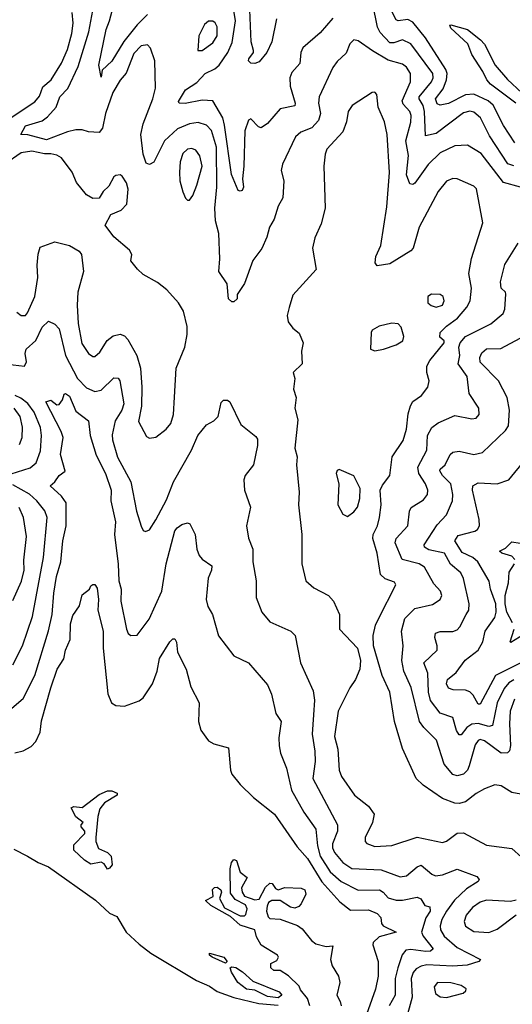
# Model space of a CAD drawing. Extents: x 2143765 to 2212931, y 878955 to 1017455.
# Tile 8 of 256: x 2157728 to 2160067, y 881312 to 885991. Entities that reach past the tile are written whole.
import ezdxf

# ---------------------------------------------------------------- set-up
doc = ezdxf.new("R2010")
doc.units = 0

msp = doc.modelspace()

# ---------------------------------------------------------------- linework, layer by layer
at = {"layer": '0CON20XD'}
for points in [[(2158335, 886015.4), (2158285, 885965.9), (2158222.2, 885887.8), (2158165.7, 885794.3), (2158119.5, 885750.5), (2158115, 885717.5), (2158103.6, 885775), (2158138.8, 885945), (2158154.7, 885985), (2158193.9, 886135)], [(2158947.1, 885995), (2158925, 885886.2), (2158901.5, 885835), (2158865, 885790), (2158845, 885782.2), (2158825, 885784.3), (2158814, 885795), (2158816, 885805), (2158838.8, 885835), (2158838.8, 885845), (2158826.9, 885885), (2158817.1, 886115)], [(2159215, 885998.5), (2159155, 885928.1), (2159072.6, 885857.4), (2159062.9, 885835), (2159057.7, 885782.3), (2159020.2, 885739.8), (2159010.9, 885715), (2159012.2, 885675), (2159035.9, 885595), (2159035, 885581.4), (2158965, 885567.1), (2158905, 885497.5), (2158875, 885477.5), (2158862.1, 885482.1), (2158825, 885520), (2158815, 885513.3), (2158797.4, 885462.6), (2158792.9, 885295), (2158785.2, 885235), (2158790.7, 885195), (2158785, 885179.4), (2158775, 885175.6), (2158765, 885180), (2158734.4, 885255), (2158700.3, 885490.3), (2158692.8, 885525), (2158645, 885605.4), (2158595, 885608.9), (2158513.3, 885593.3), (2158484.4, 885594.4), (2158481.4, 885601.4), (2158515, 885657.7), (2158568.3, 885691.7), (2158608, 885735), (2158655, 885758.1), (2158674.9, 885775.1), (2158716.3, 885835), (2158736.9, 885883.1), (2158752.8, 885985), (2158739.1, 886075)], [(2160075, 885296.1), (2160045.9, 885305.9), (2159959.5, 885439.5), (2159916.2, 885525), (2159885, 885551.5), (2159865, 885556), (2159835, 885548.3), (2159705, 885449.6), (2159655, 885438.6), (2159650.6, 885555), (2159643.3, 885583.3), (2159624.4, 885615), (2159625.2, 885625), (2159683.8, 885695), (2159691.2, 885715), (2159690.3, 885735), (2159585, 885876.5), (2159545, 885894.7), (2159505, 885880.3), (2159485, 885881.1), (2159439.5, 885929.5), (2159426.9, 885955), (2159404.8, 886065)], [(2160080, 885405), (2160025, 885488.2), (2159977.1, 885585), (2159952.8, 885605), (2159885, 885637), (2159845, 885633.5), (2159765, 885592.1), (2159725, 885584.7), (2159711, 885591), (2159702.5, 885615), (2159738.2, 885661.8), (2159754.9, 885705), (2159757.6, 885735), (2159751.1, 885755), (2159655.4, 885905.4), (2159595, 885978.8), (2159571.7, 885991.7), (2159525.3, 885985.3), (2159515, 885990.4), (2159482.7, 886055)], [(2157673.4, 885516.7), (2157799.2, 885600.8), (2157822.3, 885627.7), (2157838.3, 885671.7), (2157876.6, 885705), (2157926.2, 885785), (2157955, 885849.4), (2157975.7, 885925), (2157982.1, 885975), (2157977.6, 886025)], [(2160106, 885195), (2160025, 885217.7), (2159919.1, 885355), (2159855, 885395.4), (2159795, 885392), (2159725, 885357.5), (2159667.1, 885302.9), (2159605, 885214.2), (2159595, 885207.1), (2159580.3, 885210.3), (2159564.3, 885254.3), (2159573.5, 885345), (2159561.9, 885415), (2159585, 885504), (2159586.6, 885535), (2159580, 885555), (2159548.9, 885588.9), (2159544.8, 885605), (2159584.1, 885695), (2159584.1, 885735), (2159565.3, 885765), (2159545, 885780), (2159478, 885798), (2159403.2, 885843.2), (2159335, 885890), (2159314.5, 885895.5), (2159295, 885876), (2159277.6, 885832.4), (2159235, 885791.5), (2159215.7, 885764.3), (2159150.7, 885625), (2159147.2, 885595), (2159156.6, 885545), (2159147.4, 885512.6), (2159115, 885476.8), (2159063.2, 885456.8), (2159037.5, 885435), (2158976.4, 885305), (2158970, 885275), (2158981.8, 885225), (2158978.2, 885145), (2158954.6, 885105), (2158936.5, 885043.5), (2158914.6, 885005), (2158902, 884958), (2158877.2, 884902.8), (2158835, 884846), (2158795, 884737.5), (2158760, 884685), (2158760, 884665), (2158745, 884650), (2158735, 884650), (2158720, 884665), (2158712.5, 884735), (2158674.2, 884795), (2158678.4, 884855), (2158673.5, 884975), (2158657.8, 885035), (2158653.8, 885095), (2158664.5, 885195.5), (2158663.1, 885385), (2158638.4, 885465), (2158615, 885490), (2158575, 885503.1), (2158535, 885496.8), (2158477.7, 885472.3), (2158416.1, 885415), (2158365, 885313.1), (2158345, 885303.1), (2158329.1, 885309.1), (2158315, 885352.5), (2158303.7, 885445), (2158314.5, 885495.5), (2158359.7, 885615), (2158372.7, 885665), (2158369.1, 885795), (2158349.5, 885855), (2158335, 885871.1), (2158305, 885866.2), (2158270.5, 885830.5), (2158233.7, 885736.3), (2158205, 885703.3), (2158170.2, 885645), (2158135.7, 885545), (2158120.4, 885475), (2158105.4, 885454.6), (2158055, 885457.9), (2158025, 885468.2), (2157995, 885467), (2157955, 885458), (2157855, 885420.5), (2157766.5, 885443.5), (2157734, 885445), (2157755, 885485.8), (2157835, 885510.5), (2157860.5, 885529.5), (2157900.3, 885575), (2157919.1, 885625), (2157956.6, 885663.4), (2158005, 885767.8), (2158056.1, 885933.9), (2158075.2, 886035)], [(2158595, 885844), (2158645, 885881.1), (2158665, 885914.2), (2158666.4, 885956.4), (2158656.6, 885976.6), (2158645, 885984.4), (2158625, 885984.4), (2158605, 885968.1), (2158579.1, 885915), (2158574, 885845), (2158595, 885844)], [(2160083.9, 885593.9), (2159963.3, 885685), (2159945.6, 885705), (2159927.3, 885745), (2159875.5, 885825), (2159856.1, 885876.1), (2159775, 885951.2), (2159770, 885965), (2159775, 885965.8), (2159855, 885944.3), (2159915.8, 885895.8), (2159935.5, 885875), (2159986.4, 885775), (2160045, 885707.3), (2160113.2, 885643.2)], [(2160125, 882307.8), (2160065, 882318.2), (2160015, 882350.6), (2159985, 882354.4), (2159935, 882335.5), (2159895, 882313.8), (2159845.3, 882274.7), (2159815, 882265.5), (2159795, 882267.3), (2159735, 882290), (2159643.2, 882353.2), (2159610.4, 882385), (2159545, 882527.5), (2159508.4, 882655), (2159485.8, 882795), (2159450, 882875), (2159408.2, 883015), (2159406.2, 883065), (2159416.8, 883113.2), (2159433.4, 883146.6), (2159514, 883305), (2159507.6, 883317.6), (2159463.1, 883333.1), (2159441.1, 883355), (2159424.8, 883455), (2159404.8, 883524.8), (2159406.8, 883545), (2159427.2, 883585), (2159437.2, 883625), (2159443.7, 883685), (2159439.8, 883755), (2159450.7, 883779.3), (2159485.7, 883824.3), (2159496.1, 883913.9), (2159548.8, 883991.2), (2159565.3, 884045), (2159572.8, 884117.2), (2159584, 884156), (2159595, 884175.7), (2159635.8, 884205), (2159665.8, 884245), (2159672.5, 884275), (2159660.8, 884315), (2159662, 884345), (2159675, 884371.1), (2159743.1, 884455), (2159744, 884465), (2159722.4, 884482.4), (2159725.3, 884505), (2159754.7, 884535), (2159807.6, 884572.4), (2159851.9, 884625), (2159867.6, 884655), (2159873.1, 884715), (2159861.3, 884785), (2159874.1, 884855.9), (2159927.5, 885025), (2159897.3, 885187.3), (2159885, 885199.6), (2159805, 885234.5), (2159785, 885236.2), (2159755, 885223.3), (2159714.6, 885175), (2159624.6, 885005), (2159596.5, 884905), (2159585, 884892.5), (2159485, 884831.4), (2159425, 884821.2), (2159415.7, 884835.7), (2159419.6, 884865), (2159442.2, 884917.8), (2159471.5, 885101.5), (2159483.3, 885265), (2159473.7, 885445), (2159460.7, 885505), (2159429.6, 885575), (2159423.8, 885635), (2159415, 885646), (2159402.5, 885645), (2159307.4, 885582.6), (2159288.5, 885555), (2159279.4, 885505), (2159262.2, 885457.8), (2159185.7, 885375), (2159178.3, 885351.7), (2159172.7, 885295), (2159178, 885095), (2159159.5, 885020.5), (2159129.4, 884955), (2159118.9, 884905), (2159136.3, 884803.7), (2159025, 884682), (2159007.3, 884622.7), (2158998.2, 884585), (2159003.5, 884555), (2159024.3, 884525), (2159055, 884502), (2159073.3, 884455), (2159066.9, 884415), (2159070, 884355), (2159026.2, 884315), (2159034.2, 884285), (2159028.6, 884235), (2159041.2, 884195), (2159034, 884145), (2159048.6, 884088.6), (2159034.4, 883955), (2159045.7, 883914.3), (2159043.1, 883875), (2159055.6, 883745), (2159052.5, 883685), (2159068.1, 883545), (2159068.1, 883405), (2159086, 883325), (2159125, 883290.8), (2159194.5, 883254.5), (2159218.3, 883228.3), (2159247.1, 883165), (2159246, 883095), (2159331.9, 883005), (2159346, 882945), (2159342.5, 882905), (2159322.5, 882855), (2159295, 882816.5), (2159240.4, 882705), (2159222.5, 882585), (2159238.4, 882525), (2159245.4, 882425), (2159256.2, 882395), (2159317.5, 882305), (2159383.6, 882253.7), (2159411.5, 882215), (2159404, 882176), (2159368.1, 882105), (2159369.2, 882085), (2159376.4, 882076.4), (2159415, 882061.5), (2159495, 882066.2), (2159615, 882106.1), (2159735, 882081.1), (2159755, 882087.1), (2159805, 882124.4), (2159835, 882127.3), (2159945, 882068.5), (2160065, 882051.5), (2160110.9, 882010.9)], [(2157715, 884601.4), (2157734.2, 884585), (2157755, 884585.6), (2157765, 884598.6), (2157799.3, 884675), (2157813.7, 884765), (2157811.1, 884825), (2157816.3, 884876.3), (2157825, 884910), (2157895, 884935.8), (2157965, 884917.5), (2158010.3, 884890.3), (2158022, 884875), (2158031.5, 884795), (2158004.2, 884695.8), (2158001, 884635), (2158005, 884546.7), (2158022.5, 884452.5), (2158055, 884404.4), (2158075, 884390.6), (2158085, 884391.1), (2158109.2, 884410.8), (2158143.7, 884466.3), (2158172.1, 884487.9), (2158205.7, 884495.8), (2158225, 884488.9), (2158241.4, 884471.4), (2158283.6, 884395), (2158301.2, 884335), (2158308.5, 884245), (2158306.2, 884155), (2158292, 884082), (2158330.3, 884010.3), (2158345, 884002), (2158375, 884007.5), (2158424, 884045), (2158445, 884072), (2158458.8, 884115), (2158462.8, 884197.2), (2158471.1, 884335), (2158511.5, 884435), (2158523.6, 884495), (2158523.6, 884533.6), (2158506.2, 884605), (2158482, 884645), (2158426.7, 884706.7), (2158382.1, 884742.1), (2158315, 884780), (2158286.9, 884805), (2158256, 884845), (2158260, 884875), (2158250, 884895), (2158175, 884959.2), (2158133.3, 885015), (2158160, 885065), (2158210, 885085), (2158236.4, 885113.6), (2158242.2, 885185), (2158234.4, 885215), (2158215, 885247.5), (2158205, 885254), (2158185, 885250), (2158175, 885243.8), (2158150.7, 885199.3), (2158123.8, 885175), (2158105, 885143.3), (2158075, 885141.2), (2158045, 885158.8), (2157997.2, 885217.2), (2157976.6, 885266.6), (2157925.6, 885335), (2157905, 885347.5), (2157876.4, 885353.6), (2157845, 885353.2), (2157785, 885365.7), (2157735, 885359), (2157656.7, 885305)], [(2158535, 885133.3), (2158550, 885155), (2158569.6, 885205), (2158594, 885295), (2158584, 885344), (2158565, 885370.8), (2158545, 885379.4), (2158525, 885376.2), (2158503.2, 885355), (2158490.7, 885315), (2158487, 885267), (2158488.5, 885225), (2158502.4, 885172.4), (2158515, 885143.3), (2158525, 885133.3), (2158535, 885133.3)], [(2160077.5, 882762.5), (2160057.4, 882705), (2160053.7, 882645), (2160058.2, 882541.7), (2160054.1, 882515.9), (2160045, 882506.4), (2160015, 882505.8), (2159935, 882563.5), (2159915, 882569.7), (2159904.8, 882565.2), (2159890.7, 882545), (2159862.6, 882445), (2159853.8, 882425), (2159835, 882405.4), (2159805, 882398.2), (2159785, 882403.3), (2159743.7, 882453.7), (2159707.7, 882567.7), (2159646.5, 882626.5), (2159625.8, 882655.8), (2159586.7, 882816.7), (2159552, 882895), (2159542.5, 882945), (2159549.7, 883015), (2159540.8, 883085), (2159556.8, 883145), (2159605, 883193.1), (2159688.7, 883211.3), (2159724, 883235), (2159732.9, 883255), (2159726.7, 883275), (2159695, 883310), (2159649.7, 883389.7), (2159625, 883405.3), (2159544.6, 883425), (2159511.3, 883505), (2159515.4, 883525), (2159571.5, 883585), (2159578.8, 883655), (2159586.9, 883673.1), (2159645, 883708.9), (2159665, 883734.2), (2159666.2, 883755), (2159654.6, 883785), (2159623.8, 883835), (2159619.1, 883865), (2159661.2, 883945), (2159664.3, 884015), (2159685, 884052.2), (2159715, 884074.5), (2159795, 884110.4), (2159875, 884093.6), (2159895, 884097.8), (2159910, 884115), (2159907.7, 884145), (2159862.3, 884215), (2159852.2, 884295), (2159810.9, 884355), (2159817.4, 884395), (2159813.7, 884435), (2159819.6, 884455), (2159845, 884485.1), (2159965.7, 884545), (2160023.1, 884595), (2160032.2, 884615), (2160036.7, 884686.7), (2160035, 884696.2), (2160014.6, 884714.6), (2160010.7, 884745), (2160031.7, 884828.3), (2160095, 884928.6)], [(2159705, 884624.5), (2159735.8, 884635), (2159744.2, 884655), (2159739.2, 884675), (2159725, 884685.6), (2159684.2, 884685.8), (2159666.7, 884675), (2159666.7, 884645), (2159682.1, 884632.1), (2159705, 884624.5)], [(2157615, 884359.8), (2157750, 884345), (2157760.9, 884365), (2157754.1, 884405), (2157759.1, 884425), (2157803.8, 884466.2), (2157835, 884529.2), (2157865, 884558.6), (2157895, 884544.2), (2157915, 884522.5), (2157945.7, 884395), (2158001.9, 884285), (2158045, 884242.1), (2158085, 884223.3), (2158115, 884230), (2158175, 884289.1), (2158195, 884287.9), (2158203.3, 884275), (2158222.2, 884165), (2158212.4, 884135), (2158180.5, 884085), (2158167.3, 884017.3), (2158168.7, 883995), (2158192.6, 883912.6), (2158255.9, 883795), (2158281.8, 883655), (2158305, 883583.3), (2158315, 883563.8), (2158325, 883558.8), (2158345, 883566.2), (2158375, 883614), (2158425, 883708.6), (2158458.2, 883795), (2158544.4, 883945.6), (2158573.8, 884015), (2158614.3, 884065), (2158649.2, 884085), (2158670, 884105), (2158685, 884172.5), (2158696.4, 884183.6), (2158715, 884183.3), (2158726.2, 884175), (2158777.6, 884067.6), (2158850, 884010), (2158857.8, 883997.8), (2158857.5, 883967.5), (2158837.9, 883875), (2158798.9, 883825), (2158792.2, 883805), (2158795.6, 883755), (2158823.5, 883675), (2158805.6, 883585), (2158815, 883527.5), (2158834.4, 883475), (2158835.6, 883415), (2158851.1, 883325), (2158851.5, 883245), (2158877.8, 883175), (2158915, 883129.4), (2159015, 883085.6), (2159036.7, 883065), (2159061.2, 882935), (2159122, 882802), (2159127.8, 882757.8), (2159123, 882687), (2159117.2, 882595), (2159129.7, 882515), (2159130.5, 882465), (2159120.3, 882385), (2159236.8, 882165), (2159237.3, 882135), (2159213.5, 882075), (2159213.5, 882055), (2159223.2, 882033.2), (2159262.8, 881985), (2159305, 881956.6), (2159445, 881950.9), (2159535, 881917.2), (2159565, 881921.8), (2159615, 881964.5), (2159635, 881972.9), (2159685, 881929.6), (2159702.2, 881922.2), (2159735, 881926.3), (2159805, 881953.8), (2159899.1, 881919.1), (2159910, 881905), (2159905.6, 881895), (2159850.2, 881859.8), (2159792.6, 881807.4), (2159755.4, 881754.6), (2159732.5, 881715), (2159724.3, 881685), (2159726.8, 881665), (2159743.2, 881635), (2159805, 881581.7), (2159916.2, 881525), (2159908.8, 881515), (2159852.9, 881497.1), (2159785, 881493.5), (2159661.3, 881498.7), (2159635, 881493.8), (2159610.2, 881479.8), (2159596.8, 881463.2), (2159586.9, 881435), (2159591.5, 881345), (2159560.8, 881230.8)], [(2159415, 884417.5), (2159455, 884424.6), (2159515, 884446.5), (2159546.9, 884465), (2159552.5, 884485), (2159539.1, 884529.1), (2159525, 884545.8), (2159495, 884549.2), (2159435, 884533.8), (2159401.2, 884515), (2159396.2, 884505), (2159393.3, 884425), (2159415, 884417.5)], [(2160075, 882854.4), (2160051.1, 882838.9), (2160028.1, 882811.9), (2159995.8, 882745), (2159973.7, 882636.3), (2159955, 882631.7), (2159905, 882646.2), (2159875, 882643.3), (2159852, 882628), (2159825, 882592.7), (2159815, 882592.5), (2159802.4, 882612.4), (2159784.1, 882674.1), (2159725, 882696), (2159678.3, 882755), (2159670, 882795), (2159666.2, 882885), (2159647.1, 882935), (2159710, 882995), (2159711.1, 883015), (2159699.2, 883055), (2159702.9, 883075), (2159725, 883083.1), (2159785, 883082.8), (2159805, 883091.2), (2159818.8, 883105), (2159848.2, 883165), (2159860.4, 883185), (2159862.7, 883215), (2159834.7, 883335), (2159823, 883363), (2159773.3, 883403.3), (2159744.6, 883455), (2159671.2, 883471.2), (2159650.3, 883485), (2159648.8, 883495), (2159710.3, 883589.7), (2159755, 883638.6), (2159782.8, 883705), (2159785.2, 883735), (2159774.8, 883784.8), (2159735.7, 883825), (2159723.5, 883846.5), (2159724.4, 883855.6), (2159748.5, 883875), (2159772.2, 883925), (2159785, 883935.4), (2159815, 883940.3), (2159884.7, 883925.3), (2159926, 883934), (2160035, 884038.6), (2160048.6, 884061.4), (2160054.5, 884135), (2160042.7, 884195), (2160001.8, 884275), (2159915, 884363.3), (2159913.1, 884385), (2159922.6, 884407.4), (2159944, 884426), (2160012.2, 884427.8), (2160105, 884477.5)], [(2157688, 883832), (2157778.2, 883861.8), (2157805.6, 883884.4), (2157827.3, 883942.7), (2157831.4, 884015), (2157826.9, 884053.1), (2157796.6, 884125), (2157767, 884167), (2157733, 884193), (2157705.6, 884205.6)], [(2157690.5, 882719.5), (2157744.7, 882765.3), (2157799.2, 882875), (2157863.9, 883086.1), (2157882.4, 883165), (2157890, 883265), (2157903.3, 883345), (2157923.2, 883415), (2157932, 883515), (2157948.5, 883585), (2157948.6, 883695), (2157926.8, 883726.8), (2157872.5, 883775), (2157895, 883794), (2157915.4, 883824.6), (2157944.3, 883845), (2157921.8, 883925), (2157934.4, 884005), (2157925, 884034), (2157852.7, 884175), (2157875, 884182.1), (2157905, 884161.4), (2157915, 884162.5), (2157931.1, 884185), (2157938.3, 884211.7), (2157945, 884214.4), (2157965, 884201.8), (2157995, 884130.5), (2158053.9, 884083.9), (2158062, 884015), (2158090.7, 883920.7), (2158134.7, 883835), (2158162.4, 883755), (2158160.5, 883705), (2158183.5, 883605), (2158177.9, 883545), (2158196.1, 883403.9), (2158198.4, 883325), (2158209.4, 883285), (2158208.1, 883228.1), (2158234.4, 883095), (2158243.6, 883073.6), (2158255, 883064), (2158285, 883065.8), (2158342, 883142), (2158403.2, 883275), (2158423, 883405), (2158465, 883561.2), (2158475, 883575.8), (2158498.3, 883591.7), (2158525, 883600), (2158535.7, 883595.7), (2158561.1, 883545), (2158569.6, 883475), (2158579.5, 883445), (2158595, 883426.9), (2158640, 883395), (2158638.2, 883375), (2158622.4, 883337.6), (2158612.7, 883235), (2158621.5, 883201.5), (2158643.3, 883165), (2158672.2, 883062.2), (2158745, 882968), (2158813.8, 882933.8), (2158905, 882830), (2158922.9, 882785), (2158944.5, 882694.5), (2158968.8, 882655), (2158957.9, 882577.9), (2158960.7, 882540.7), (2158966.7, 882505), (2158995, 882433.3), (2159019.1, 882329.1), (2159076.6, 882225), (2159134.1, 882144.1), (2159142.4, 882065), (2159154.6, 882015), (2159202, 881942), (2159254.9, 881894.9), (2159335, 881854.7), (2159436, 881856), (2159454.6, 881845), (2159478.1, 881818.1), (2159515, 881807), (2159545, 881806.2), (2159615, 881820.9), (2159632.3, 881812.3), (2159651.5, 881781.5), (2159675.7, 881775), (2159676.9, 881755), (2159656.8, 881723.2), (2159635.6, 881655), (2159643.4, 881635), (2159690.9, 881575), (2159678, 881565), (2159657.3, 881562.7), (2159585, 881571.7), (2159561.7, 881568.3), (2159543.9, 881546.1), (2159524, 881485), (2159510.4, 881435), (2159510.7, 881355), (2159481.9, 881305)], [(2157727.7, 883972.3), (2157740, 884005), (2157741.9, 884055), (2157730.2, 884105), (2157701.2, 884145)], [(2160105, 882932.2), (2159986.7, 882875), (2159915, 882738.9), (2159905, 882737.8), (2159881.5, 882781.5), (2159865, 882797.2), (2159844.3, 882804.3), (2159786.8, 882806.7), (2159764.8, 882814.8), (2159754.1, 882835), (2159760, 882855), (2159801.3, 882888.7), (2159843.3, 882946.7), (2159905.5, 882994.5), (2159927, 883035), (2159937.8, 883085), (2159985, 883150.6), (2159990.6, 883175), (2159989.3, 883215), (2159963.7, 883285), (2159957.4, 883322.6), (2159904.2, 883415), (2159879.7, 883435), (2159829.4, 883459.4), (2159793.8, 883515), (2159810, 883540), (2159889.4, 883560.6), (2159901.7, 883568.3), (2159910.7, 883585), (2159910, 883615), (2159878.5, 883755), (2159880, 883775), (2159905, 883790.4), (2159995, 883785.9), (2160050, 883805), (2160129.7, 883900.3)], [(2159285, 883630), (2159315, 883652.5), (2159331.9, 883675), (2159343.5, 883715), (2159345, 883762.5), (2159313.9, 883823.9), (2159245, 883853.8), (2159235, 883848), (2159230, 883835), (2159244.2, 883785), (2159239.2, 883685), (2159261.7, 883641.7), (2159285, 883630)], [(2157695.2, 882924.8), (2157741.6, 883015), (2157789.1, 883155), (2157841, 883435), (2157858.4, 883625), (2157846.5, 883656.5), (2157809.7, 883705), (2157775, 883736.7), (2157695, 883780)], [(2157695, 883231.4), (2157736.9, 883323.1), (2157748.7, 883375), (2157747.4, 883422.6), (2157760, 883535), (2157745.3, 883625), (2157725, 883673.3)], [(2160080, 883425), (2160065, 883441.4), (2160017.5, 883455), (2160006.7, 883465), (2160035, 883480), (2160065, 883510), (2160105, 883502.9)], [(2160067.4, 883125), (2160040.7, 883175), (2160033.1, 883215), (2160033.5, 883255), (2160048.6, 883315), (2160053, 883365), (2160077.1, 883405)], [(2157705, 882506.5), (2157745, 882516.7), (2157782.7, 882537.3), (2157805, 882561.4), (2157824.7, 882605), (2157831.4, 882658.6), (2157875.6, 882815), (2157905.7, 882904.3), (2157937.2, 882952.8), (2157944.7, 882995.3), (2157968, 883045), (2157969.8, 883120.2), (2157980.9, 883159.1), (2158011.2, 883205), (2158025, 883257.5), (2158060, 883285), (2158065, 883300), (2158075, 883307.5), (2158085, 883306.7), (2158095, 883290), (2158102.5, 883235), (2158098.8, 883185), (2158124.2, 883085), (2158124.8, 883004.8), (2158146.7, 882786.7), (2158164.2, 882744.2), (2158185, 882731.2), (2158225, 882728), (2158295, 882754), (2158315, 882768.8), (2158359.2, 882835), (2158380.4, 882895), (2158391.5, 882955), (2158440.8, 883035), (2158455, 883048), (2158465, 883048.8), (2158473.1, 883033.1), (2158477.5, 882985), (2158519.1, 882905), (2158540.6, 882820.6), (2158580.8, 882745), (2158576.9, 882655), (2158588.6, 882615), (2158611.1, 882581.1), (2158624.5, 882564.5), (2158649.3, 882549.3), (2158720, 882530), (2158728.8, 882425), (2158735.9, 882405.9), (2158775.6, 882355.6), (2158837.5, 882295), (2158937.8, 882215), (2159045, 882059.4), (2159095, 882004), (2159163, 881893), (2159248.5, 881798.5), (2159299.1, 881759.1), (2159385, 881760), (2159425, 881744), (2159443.2, 881725), (2159446.5, 881695), (2159454.4, 881685), (2159516.2, 881655), (2159435, 881633.2), (2159406.7, 881605), (2159404.6, 881595), (2159430.3, 881515), (2159430.2, 881445), (2159417, 881383), (2159357.1, 881215)], [(2160121.3, 883068.7), (2160060.7, 883030.7), (2160057.5, 883035), (2160075.5, 883095)], [(2158145, 881953.8), (2158129.1, 881979.1), (2158115, 881988), (2158065, 881978), (2158035, 881996), (2157985, 882043.8), (2157985, 882070), (2158036.4, 882123.6), (2158037.5, 882135), (2158020, 882155), (2158020, 882165), (2158030, 882175), (2157995, 882202.5), (2157972.5, 882245), (2157985, 882252.5), (2158025, 882246.7), (2158105, 882308.8), (2158145, 882326.2), (2158165, 882326.2), (2158190, 882315), (2158190, 882305), (2158130.5, 882269.5), (2158109.1, 882240.9), (2158098.5, 882205), (2158088.8, 882105), (2158088.8, 882085), (2158101.9, 882051.9), (2158145, 882033.1), (2158162.2, 882015), (2158166.4, 881975), (2158155, 881958), (2158145, 881953.8)], [(2157699.8, 882049.8), (2157765.1, 882015.1), (2157814.9, 881984.9), (2157865, 881964.5), (2158087.3, 881807.3), (2158154.5, 881744.5), (2158188.8, 881728.8), (2158234, 881655), (2158295, 881597), (2158350.3, 881555), (2158567.3, 881425), (2158628.6, 881398.6), (2158665, 881372.9), (2158745, 881344.4), (2158863.3, 881315), (2158955, 881307.5)], [(2159106.1, 881303.9), (2159095, 881340), (2159061.2, 881381.2), (2159055, 881397.5), (2159005, 881447.5), (2158965, 881472.5), (2158935, 881472.5), (2158920, 881485), (2158920, 881505), (2158949.3, 881520.7), (2158957.5, 881535), (2158952.5, 881545), (2158875, 881593.3), (2158852.7, 881632.7), (2158845, 881665.8), (2158775, 881687.5), (2158728.3, 881728.3), (2158635, 881782), (2158610, 881805), (2158646.2, 881823.8), (2158643, 881857), (2158653, 881867), (2158665, 881868.8), (2158683.3, 881855), (2158686.2, 881845), (2158676.2, 881815), (2158700, 881770), (2158775, 881732.5), (2158795, 881732), (2158801.7, 881738.3), (2158808.6, 881765), (2158800, 881785), (2158750.5, 881810.5), (2158729.7, 881839.7), (2158727.5, 881955), (2158734.2, 881985.8), (2158745, 882000), (2158756.7, 881995), (2158775, 881940), (2158808, 881915), (2158781.9, 881865), (2158784.5, 881844.5), (2158795.6, 881825.6), (2158845, 881807.8), (2158865, 881810.8), (2158895, 881868.8), (2158915, 881886.7), (2158926.4, 881886.4), (2158942.3, 881862.3), (2158955, 881856.2), (2158986.7, 881866.7), (2159065, 881863.8), (2159081.2, 881855), (2159086.9, 881835), (2159065, 881790), (2159054.1, 881775.9), (2159035, 881768.8), (2159013.2, 881773.2), (2158965, 881805.7), (2158924.5, 881805.5), (2158910, 881795), (2158902.6, 881777.4), (2158900.6, 881755), (2158907.7, 881727.7), (2158915, 881720), (2158965, 881717.1), (2159047, 881687), (2159069.7, 881669.7), (2159112.9, 881615), (2159135, 881599.4), (2159183.8, 881586.2), (2159215, 881590), (2159204.4, 881525), (2159212.2, 881495), (2159242.5, 881445), (2159247.5, 881415), (2159233.3, 881355), (2159250, 881325), (2159253.8, 881305)], [(2160085, 881806.2), (2160059.4, 881800.6), (2159945, 881805.9), (2159915, 881797.3), (2159878.4, 881771.6), (2159847.5, 881735), (2159838.9, 881705), (2159845, 881683.1), (2159885, 881657.7), (2159955, 881652.3), (2159995, 881668.8), (2160085, 881736.7)], [(2158705, 881507.5), (2158642.5, 881535), (2158630, 881545), (2158630, 881555), (2158696.7, 881535), (2158712.5, 881515), (2158705, 881507.5)], [(2158955, 881343.3), (2158905, 881348.8), (2158845, 881378.8), (2158805, 881383.8), (2158764, 881415), (2158733.3, 881465), (2158727.5, 881485), (2158735, 881490), (2158755, 881486), (2158786.5, 881466.5), (2158835, 881421.2), (2158960.7, 881370.7), (2158972.5, 881355), (2158955, 881343.3)], [(2159755, 881344.6), (2159833.3, 881365), (2159846, 881375), (2159848, 881385), (2159825, 881401.4), (2159775, 881414.6), (2159712, 881415), (2159695.6, 881395), (2159703, 881363), (2159725, 881346.7), (2159755, 881344.6)]]:
    msp.add_lwpolyline(points, dxfattribs=at)

doc.saveas('drawing.dxf')
